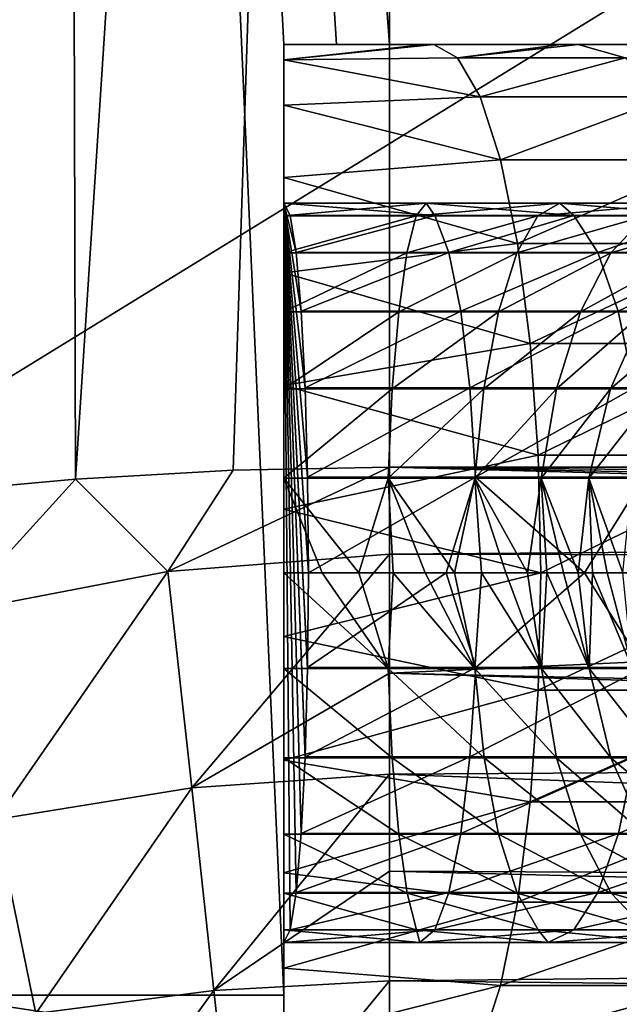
# Model space of a CAD drawing. Extents: x 0 to 500, y -78 to 1006.
# Tile 5 of 256: x 17.5 to 23.18, y -73.09 to -63.76. Entities that reach past the tile are written whole.
import ezdxf

# ---------------------------------------------------------------- set-up
doc = ezdxf.new("R2010")
doc.units = 0
doc.header["$LTSCALE"] = 65.185185
for name, color, linetype in [('233', 7, 'CONTINUOUS'), ('241', 7, 'CONTINUOUS'), ('242', 7, 'CONTINUOUS'), ('243', 7, 'CONTINUOUS'), ('252', 7, 'CONTINUOUS'), ('354', 7, 'CONTINUOUS'), ('362', 7, 'CONTINUOUS'), ('367', 7, 'CONTINUOUS'), ('378', 7, 'CONTINUOUS'), ('382', 7, 'CONTINUOUS'), ('383', 7, 'CONTINUOUS'), ('384', 7, 'CONTINUOUS'), ('386', 7, 'CONTINUOUS'), ('388', 7, 'CONTINUOUS'), ('389', 7, 'CONTINUOUS')]:
    doc.layers.add(name, color=color, linetype=linetype)

msp = doc.modelspace()

# ---------------------------------------------------------------- linework, layer by layer
at = {"layer": '233', "color": 7, "linetype": 'CONTINUOUS'}
for points in [[(21, -68, -20), (21, -22.4048, -20), (32.4426, -68, -20), (21, -68, -20)], [(32.4426, -68, -20), (21, -22.4048, -20), (36.4535, -57.9511, -20), (32.4426, -68, -20)]]:
    msp.add_3dface(points, dxfattribs=at)
at = {"layer": '241', "color": 7, "linetype": 'CONTINUOUS'}
for points in [[(17.9001, -22.3299, -19.7583), (15.0416, -68.4355, -19.0918), (14.8766, -22.1563, -19.0395), (17.9001, -22.3299, -19.7583)], [(16.5322, -68.2496, -19.4946), (15.0416, -68.4355, -19.0918), (17.9001, -22.3299, -19.7583), (16.5322, -68.2496, -19.4946)], [(18.029, -68.1129, -19.7781), (16.5322, -68.2496, -19.4946), (17.9001, -22.3299, -19.7583), (18.029, -68.1129, -19.7781)], [(21, -22.4048, -20), (18.029, -68.1129, -19.7781), (17.9001, -22.3299, -19.7583), (21, -22.4048, -20)], [(19.5215, -68.0287, -19.9453), (18.029, -68.1129, -19.7781), (21, -22.4048, -20), (19.5215, -68.0287, -19.9453)], [(21, -68, -20), (19.5215, -68.0287, -19.9453), (21, -22.4048, -20), (21, -68, -20)]]:
    msp.add_3dface(points, dxfattribs=at)
at = {"layer": '242', "color": 7, "linetype": 'CONTINUOUS'}
for points in [[(18.029, -68.1129, -19.7781), (19.5215, -68.0287, -19.9453), (18.903, -68.9894, -19.846), (18.029, -68.1129, -19.7781)], [(19.5215, -68.0287, -19.9453), (21, -68, -20), (18.903, -68.9894, -19.846), (19.5215, -68.0287, -19.9453)], [(18.903, -68.9894, -19.846), (21, -68, -20), (21, -68.8235, -19.966), (18.903, -68.9894, -19.846)], [(16.5322, -68.2496, -19.4946), (18.029, -68.1129, -19.7781), (16.8786, -69.3765, -19.5012), (16.5322, -68.2496, -19.4946)], [(16.8786, -69.3765, -19.5012), (18.029, -68.1129, -19.7781), (18.903, -68.9894, -19.846), (16.8786, -69.3765, -19.5012)], [(18.903, -68.9894, -19.846), (21, -68.8235, -19.966), (19.1281, -71.0365, -19.4526), (18.903, -68.9894, -19.846)], [(19.1281, -71.0365, -19.4526), (21, -68.8235, -19.966), (21, -69.9509, -19.8079), (19.1281, -71.0365, -19.4526)], [(16.8786, -69.3765, -19.5012), (18.903, -68.9894, -19.846), (17.2737, -71.3355, -19.1279), (16.8786, -69.3765, -19.5012)], [(17.2737, -71.3355, -19.1279), (18.903, -68.9894, -19.846), (19.1281, -71.0365, -19.4526), (17.2737, -71.3355, -19.1279)], [(21, -70.9083, -19.5677), (19.1281, -71.0365, -19.4526), (21, -69.9509, -19.8079), (21, -70.9083, -19.5677)], [(19.1281, -71.0365, -19.4526), (21, -70.9083, -19.5677), (19.339, -72.955, -18.6335), (19.1281, -71.0365, -19.4526)], [(19.339, -72.955, -18.6335), (21, -70.9083, -19.5677), (21, -71.8268, -19.2388), (19.339, -72.955, -18.6335)], [(17.2737, -71.3355, -19.1279), (19.1281, -71.0365, -19.4526), (17.6527, -73.1715, -18.3412), (17.2737, -71.3355, -19.1279)], [(17.6527, -73.1715, -18.3412), (19.1281, -71.0365, -19.4526), (19.339, -72.955, -18.6335), (17.6527, -73.1715, -18.3412)], [(15.9573, -73.4336, -17.89), (17.2737, -71.3355, -19.1279), (17.6527, -73.1715, -18.3412), (15.9573, -73.4336, -17.89)], [(21, -72.8621, -18.7384), (19.339, -72.955, -18.6335), (21, -71.8268, -19.2388), (21, -72.8621, -18.7384)], [(19.339, -72.955, -18.6335), (21, -72.8621, -18.7384), (19.5262, -74.6583, -17.4254), (19.339, -72.955, -18.6335)], [(19.5262, -74.6583, -17.4254), (21, -72.8621, -18.7384), (21, -73.5557, -18.3147), (19.5262, -74.6583, -17.4254)], [(17.6527, -73.1715, -18.3412), (19.339, -72.955, -18.6335), (17.9984, -74.8018, -17.1766), (17.6527, -73.1715, -18.3412)], [(17.9984, -74.8018, -17.1766), (19.339, -72.955, -18.6335), (19.5262, -74.6583, -17.4254), (17.9984, -74.8018, -17.1766)]]:
    msp.add_3dface(points, dxfattribs=at)
at = {"layer": '243', "color": 7, "linetype": 'CONTINUOUS'}
for points in [[(21, -68.8235, -19.966), (21, -68, -20), (44.5894, -68.6429, -19.9793), (21, -68.8235, -19.966)], [(21, -68, -20), (32.4426, -68, -20), (44.1132, -68.2161, -19.9977), (21, -68, -20)], [(44.5894, -68.6429, -19.9793), (21, -68, -20), (44.3572, -68.4425, -19.9902), (44.5894, -68.6429, -19.9793)], [(44.3572, -68.4425, -19.9902), (21, -68, -20), (44.1132, -68.2161, -19.9977), (44.3572, -68.4425, -19.9902)], [(44.8557, -68.8673, -19.9623), (21, -68.8235, -19.966), (44.5894, -68.6429, -19.9793), (44.8557, -68.8673, -19.9623)], [(21, -69.9509, -19.8079), (21, -68.8235, -19.966), (44.8557, -68.8673, -19.9623), (21, -69.9509, -19.8079)], [(47.0501, -70.5312, -19.6744), (21, -69.9509, -19.8079), (44.8557, -68.8673, -19.9623), (47.0501, -70.5312, -19.6744)], [(21, -70.9083, -19.5677), (21, -69.9509, -19.8079), (47.3659, -70.7457, -19.6157), (21, -70.9083, -19.5677)], [(47.3659, -70.7457, -19.6157), (21, -69.9509, -19.8079), (47.0501, -70.5312, -19.6744), (47.3659, -70.7457, -19.6157)], [(49.3444, -71.9646, -19.1805), (21, -70.9083, -19.5677), (47.3659, -70.7457, -19.6157), (49.3444, -71.9646, -19.1805)], [(21, -71.8268, -19.2388), (21, -70.9083, -19.5677), (49.3444, -71.9646, -19.1805), (21, -71.8268, -19.2388)], [(21, -72.8621, -18.7384), (21, -71.8268, -19.2388), (50.457, -72.5624, -18.8986), (21, -72.8621, -18.7384)], [(50.457, -72.5624, -18.8986), (21, -71.8268, -19.2388), (49.3444, -71.9646, -19.1805), (50.457, -72.5624, -18.8986)], [(51.7436, -73.182, -18.5526), (21, -72.8621, -18.7384), (50.457, -72.5624, -18.8986), (51.7436, -73.182, -18.5526)], [(21, -73.5557, -18.3147), (21, -72.8621, -18.7384), (51.7436, -73.182, -18.5526), (21, -73.5557, -18.3147)]]:
    msp.add_3dface(points, dxfattribs=at)
at = {"layer": '252', "color": 7, "linetype": 'CONTINUOUS'}
for points in [[(100.604, -16.0061), (3, -14.0407), (100, -76), (100.604, -16.0061)], [(3, -14.0407), (3, -76), (100, -76), (3, -14.0407)]]:
    msp.add_3dface(points, dxfattribs=at)
at = {"layer": '354', "color": 7, "linetype": 'CONTINUOUS'}
for points in [[(31.2137, -68.0338, 20), (56.5826, -73, 20), (21, -17.4037, 20), (31.2137, -68.0338, 20)], [(21, -17.4037, 20), (56.5826, -73, 20), (60.7718, -18.2046, 20), (21, -17.4037, 20)], [(30.8561, -66.9704, 20), (31.2137, -68.0338, 20), (21, -17.4037, 20), (30.8561, -66.9704, 20)], [(30.2503, -66.0041, 20), (30.8561, -66.9704, 20), (21, -17.4037, 20), (30.2503, -66.0041, 20)], [(29.4144, -65.1824, 20), (30.2503, -66.0041, 20), (21, -17.4037, 20), (29.4144, -65.1824, 20)], [(28.3688, -64.5479, 20), (29.4144, -65.1824, 20), (21, -17.4037, 20), (28.3688, -64.5479, 20)], [(27.1279, -64.1397, 20), (28.3688, -64.5479, 20), (21, -17.4037, 20), (27.1279, -64.1397, 20)], [(26.6563, -64.059, 20), (27.1279, -64.1397, 20), (21, -17.4037, 20), (26.6563, -64.059, 20)], [(25.7446, -64, 20), (26.6563, -64.059, 20), (21, -17.4037, 20), (25.7446, -64, 20)], [(21, -64, 20), (25.7446, -64, 20), (21, -17.4037, 20), (21, -64, 20)]]:
    msp.add_3dface(points, dxfattribs=at)
at = {"layer": '362', "color": 7, "linetype": 'CONTINUOUS'}
for points in [[(14.1644, -17.3005, 18.7956), (16.6577, -73, 19.5229), (17.5295, -17.3513, 19.6966), (14.1644, -17.3005, 18.7956)], [(16.6577, -73, 19.5229), (20, -73, 19.975), (17.5295, -17.3513, 19.6966), (16.6577, -73, 19.5229)], [(21, -64, 20), (21, -17.4037, 20), (17.5295, -17.3513, 19.6966), (21, -64, 20)], [(21, -64, 20), (17.5295, -17.3513, 19.6966), (20.4998, -64, 19.9937), (21, -64, 20)], [(20, -73, 19.975), (20, -64, 19.975), (17.5295, -17.3513, 19.6966), (20, -73, 19.975)], [(17.5295, -17.3513, 19.6966), (20, -64, 19.975), (20.4998, -64, 19.9937), (17.5295, -17.3513, 19.6966)]]:
    msp.add_3dface(points, dxfattribs=at)
at = {"layer": '367', "color": 7, "linetype": 'CONTINUOUS'}
for points in [[(17.5515, -74.1126, 19.5732), (16.6577, -73, 19.5229), (14.2077, -74.1126, 18.678), (17.5515, -74.1126, 19.5732)], [(20, -73, 19.975), (16.6577, -73, 19.5229), (20, -73.5025, 19.9496), (20, -73, 19.975)], [(20, -74, 19.8738), (16.6577, -73, 19.5229), (17.5515, -74.1126, 19.5732), (20, -74, 19.8738)], [(16.6577, -73, 19.5229), (20, -74, 19.8738), (20, -73.5025, 19.9496), (16.6577, -73, 19.5229)]]:
    msp.add_3dface(points, dxfattribs=at)
at = {"layer": '378', "color": 7, "linetype": 'CONTINUOUS'}
for points in [[(3, -14.0407), (100.604, -16.0061), (3, -76), (3, -14.0407)], [(3, -76), (100.604, -16.0061), (100, -76), (3, -76)]]:
    msp.add_3dface(points, dxfattribs=at)
at = {"layer": '382', "color": 7, "linetype": 'CONTINUOUS'}
for points in [[(20, -64, 19.975), (20, -73, 19.975), (20, -69, 19.51), (20, -64, 19.975)], [(20, -64, 17), (20, -64, 19.975), (20, -67.2571, 19.0436), (20, -64, 17)], [(20, -67.2571, 19.0436), (20, -64, 19.975), (20, -68.103, 19.3927), (20, -67.2571, 19.0436)], [(20, -68.103, 19.3927), (20, -64, 19.975), (20, -69, 19.51), (20, -68.103, 19.3927)], [(20, -64.1453, 15.8035), (20, -64, 17), (20, -66.5303, 18.4866), (20, -64.1453, 15.8035)], [(20, -66.5303, 18.4866), (20, -64, 17), (20, -67.2571, 19.0436), (20, -66.5303, 18.4866)], [(20, -64.5727, 14.6764), (20, -64.1453, 15.8035), (20, -65.9721, 17.76), (20, -64.5727, 14.6764)], [(20, -65.9721, 17.76), (20, -64.1453, 15.8035), (20, -66.5303, 18.4866), (20, -65.9721, 17.76)], [(20, -65.2574, 13.6844), (20, -64.5727, 14.6764), (20, -65.5, 16), (20, -65.2574, 13.6844)], [(20, -65.5, 16), (20, -64.5727, 14.6764), (20, -65.5, 16.0046), (20, -65.5, 16)], [(20, -65.5, 16.0046), (20, -64.5727, 14.6764), (20, -65.6207, 16.9133), (20, -65.5, 16.0046)], [(20, -65.6207, 16.9133), (20, -64.5727, 14.6764), (20, -65.9721, 17.76), (20, -65.6207, 16.9133)], [(20, -66.1597, 12.8851), (20, -65.2574, 13.6844), (20, -65.5, 16), (20, -66.1597, 12.8851)], [(20, -66.1597, 12.8851), (20, -65.5, 16), (20, -72.5, 16), (20, -66.1597, 12.8851)], [(20, -67.227, 12.3249), (20, -66.1597, 12.8851), (20, -72.5, 16), (20, -67.227, 12.3249)], [(20, -68.3973, 12.0365), (20, -67.227, 12.3249), (20, -72.5, 16), (20, -68.3973, 12.0365)], [(20, -69.6027, 12.0365), (20, -68.3973, 12.0365), (20, -72.5, 16), (20, -69.6027, 12.0365)], [(20, -69, 19.51), (20, -73, 19.975), (20, -69.9059, 19.3903), (20, -69, 19.51)], [(20, -70.773, 12.3249), (20, -69.6027, 12.0365), (20, -72.5, 16), (20, -70.773, 12.3249)], [(20, -69.9059, 19.3903), (20, -73, 19.975), (20, -70.7508, 19.039), (20, -69.9059, 19.3903)], [(20, -70.7508, 19.039), (20, -73, 19.975), (20, -71.4762, 18.4801), (20, -70.7508, 19.039)], [(20, -71.8403, 12.8851), (20, -70.773, 12.3249), (20, -72.5, 16), (20, -71.8403, 12.8851)], [(20, -71.4762, 18.4801), (20, -73, 19.975), (20, -72.0325, 17.752), (20, -71.4762, 18.4801)], [(20, -72.7426, 13.6844), (20, -71.8403, 12.8851), (20, -72.5, 16), (20, -72.7426, 13.6844)], [(20, -72.0325, 17.752), (20, -73, 19.975), (20, -72.3817, 16.9044), (20, -72.0325, 17.752)], [(20, -72.3817, 16.9044), (20, -73, 19.975), (20, -72.5, 16), (20, -72.3817, 16.9044)], [(20, -73, 19.975), (20, -72.7426, 13.6844), (20, -72.5, 16), (20, -73, 19.975)], [(20, -72.7426, 13.6844), (20, -73, 19.975), (20, -73.4273, 14.6764), (20, -72.7426, 13.6844)], [(20, -73, 19.975), (20, -73.5025, 19.9496), (20, -73.4273, 14.6764), (20, -73, 19.975)]]:
    msp.add_3dface(points, dxfattribs=at)
at = {"layer": '383', "color": 7, "linetype": 'CONTINUOUS'}
for points in [[(20.4998, -64, 19.9937), (20, -64, 19.975), (21.3393, -64, 17.1293), (20.4998, -64, 19.9937)], [(20, -64, 19.975), (20, -64, 17), (21.3393, -64, 17.1293), (20, -64, 19.975)], [(21, -64, 20), (20.4998, -64, 19.9937), (21.3393, -64, 17.1293), (21, -64, 20)], [(25.7446, -64, 20), (21, -64, 20), (25.1201, -64, 19.2267), (25.7446, -64, 20)], [(25.1201, -64, 19.2267), (21, -64, 20), (24.8731, -64, 18.9748), (25.1201, -64, 19.2267)], [(24.8731, -64, 18.9748), (21, -64, 20), (24.0391, -64, 18.2829), (24.8731, -64, 18.9748)], [(24.0391, -64, 18.2829), (21, -64, 20), (23.8217, -64, 18.1353), (24.0391, -64, 18.2829)], [(23.8217, -64, 18.1353), (21, -64, 20), (22.7884, -64, 17.5793), (23.8217, -64, 18.1353)], [(22.7884, -64, 17.5793), (21, -64, 20), (22.6291, -64, 17.5125), (22.7884, -64, 17.5793)], [(22.6291, -64, 17.5125), (21, -64, 20), (21.4205, -64, 17.1456), (22.6291, -64, 17.5125)], [(21.4205, -64, 17.1456), (21, -64, 20), (21.3393, -64, 17.1293), (21.4205, -64, 17.1456)]]:
    msp.add_3dface(points, dxfattribs=at)
at = {"layer": '384', "color": 7, "linetype": 'CONTINUOUS'}
for points in [[(20, -64, 17), (20, -64.1453, 15.8035), (21.3393, -64, 17.1293), (20, -64, 17)], [(20, -64.1453, 15.8035), (21.4205, -64, 17.1456), (21.3393, -64, 17.1293), (20, -64.1453, 15.8035)], [(21.4205, -64, 17.1456), (20, -64.1453, 15.8035), (21.6462, -64.1254, 16.0562), (21.4205, -64, 17.1456)], [(22.6291, -64, 17.5125), (21.4205, -64, 17.1456), (21.6462, -64.1254, 16.0562), (22.6291, -64, 17.5125)], [(22.7884, -64, 17.5793), (22.6291, -64, 17.5125), (21.6462, -64.1254, 16.0562), (22.7884, -64, 17.5793)], [(22.7884, -64, 17.5793), (21.6462, -64.1254, 16.0562), (23.2316, -64.1254, 16.5588), (22.7884, -64, 17.5793)], [(23.8217, -64, 18.1353), (22.7884, -64, 17.5793), (23.2316, -64.1254, 16.5588), (23.8217, -64, 18.1353)], [(21.6462, -64.1254, 16.0562), (20, -64.1453, 15.8035), (21.8607, -64.4952, 15.0213), (21.6462, -64.1254, 16.0562)], [(21.6462, -64.1254, 16.0562), (21.8607, -64.4952, 15.0213), (23.2316, -64.1254, 16.5588), (21.6462, -64.1254, 16.0562)], [(23.2316, -64.1254, 16.5588), (21.8607, -64.4952, 15.0213), (23.6525, -64.4952, 15.5895), (23.2316, -64.1254, 16.5588)], [(20, -64.1453, 15.8035), (20, -64.5727, 14.6764), (21.8607, -64.4952, 15.0213), (20, -64.1453, 15.8035)], [(21.8607, -64.4952, 15.0213), (20, -64.5727, 14.6764), (22.053, -65.0908, 14.093), (21.8607, -64.4952, 15.0213)], [(21.8607, -64.4952, 15.0213), (22.053, -65.0908, 14.093), (23.6525, -64.4952, 15.5895), (21.8607, -64.4952, 15.0213)], [(23.6525, -64.4952, 15.5895), (22.053, -65.0908, 14.093), (24.0302, -65.0908, 14.7199), (23.6525, -64.4952, 15.5895)], [(20, -64.5727, 14.6764), (20, -65.2574, 13.6844), (22.053, -65.0908, 14.093), (20, -64.5727, 14.6764)], [(22.053, -65.0908, 14.093), (20, -65.2574, 13.6844), (22.2137, -65.8826, 13.3178), (22.053, -65.0908, 14.093)], [(22.053, -65.0908, 14.093), (22.2137, -65.8826, 13.3178), (24.0302, -65.0908, 14.7199), (22.053, -65.0908, 14.093)], [(24.0302, -65.0908, 14.7199), (22.2137, -65.8826, 13.3178), (24.3455, -65.8826, 13.9937), (24.0302, -65.0908, 14.7199)], [(20, -65.2574, 13.6844), (20, -66.1597, 12.8851), (22.2137, -65.8826, 13.3178), (20, -65.2574, 13.6844)], [(22.2137, -65.8826, 13.3178), (20, -66.1597, 12.8851), (22.3346, -66.8306, 12.7345), (22.2137, -65.8826, 13.3178)], [(22.2137, -65.8826, 13.3178), (22.3346, -66.8306, 12.7345), (24.3455, -65.8826, 13.9937), (22.2137, -65.8826, 13.3178)], [(24.3455, -65.8826, 13.9937), (22.3346, -66.8306, 12.7345), (24.5828, -66.8306, 13.4473), (24.3455, -65.8826, 13.9937)], [(20, -66.1597, 12.8851), (20, -67.227, 12.3249), (22.3346, -66.8306, 12.7345), (20, -66.1597, 12.8851)], [(22.3346, -66.8306, 12.7345), (20, -67.227, 12.3249), (22.4096, -67.8874, 12.3724), (22.3346, -66.8306, 12.7345)], [(22.3346, -66.8306, 12.7345), (22.4096, -67.8874, 12.3724), (24.5828, -66.8306, 13.4473), (22.3346, -66.8306, 12.7345)], [(24.5828, -66.8306, 13.4473), (22.4096, -67.8874, 12.3724), (24.7301, -67.8874, 13.1081), (24.5828, -66.8306, 13.4473)], [(20, -67.227, 12.3249), (20, -68.3973, 12.0365), (22.4096, -67.8874, 12.3724), (20, -67.227, 12.3249)], [(22.4096, -67.8874, 12.3724), (20, -68.3973, 12.0365), (22.435, -69, 12.2497), (22.4096, -67.8874, 12.3724)], [(22.4096, -67.8874, 12.3724), (22.435, -69, 12.2497), (24.7301, -67.8874, 13.1081), (22.4096, -67.8874, 12.3724)], [(24.7301, -67.8874, 13.1081), (22.435, -69, 12.2497), (24.7801, -69, 12.9931), (24.7301, -67.8874, 13.1081)], [(20, -68.3973, 12.0365), (20, -69.6027, 12.0365), (22.435, -69, 12.2497), (20, -68.3973, 12.0365)], [(22.435, -69, 12.2497), (20, -69.6027, 12.0365), (22.4096, -70.1126, 12.3724), (22.435, -69, 12.2497)], [(22.435, -69, 12.2497), (22.4096, -70.1126, 12.3724), (24.7801, -69, 12.9931), (22.435, -69, 12.2497)], [(24.7801, -69, 12.9931), (22.4096, -70.1126, 12.3724), (24.7301, -70.1126, 13.1081), (24.7801, -69, 12.9931)], [(20, -69.6027, 12.0365), (20, -70.773, 12.3249), (22.4096, -70.1126, 12.3724), (20, -69.6027, 12.0365)], [(22.4096, -70.1126, 12.3724), (20, -70.773, 12.3249), (22.3346, -71.1694, 12.7345), (22.4096, -70.1126, 12.3724)], [(22.4096, -70.1126, 12.3724), (22.3346, -71.1694, 12.7345), (24.7301, -70.1126, 13.1081), (22.4096, -70.1126, 12.3724)], [(24.7301, -70.1126, 13.1081), (22.3346, -71.1694, 12.7345), (24.5828, -71.1694, 13.4473), (24.7301, -70.1126, 13.1081)], [(20, -70.773, 12.3249), (20, -71.8403, 12.8851), (22.3346, -71.1694, 12.7345), (20, -70.773, 12.3249)], [(22.3346, -71.1694, 12.7345), (20, -71.8403, 12.8851), (22.2137, -72.1174, 13.3178), (22.3346, -71.1694, 12.7345)], [(22.3346, -71.1694, 12.7345), (22.2137, -72.1174, 13.3178), (24.5828, -71.1694, 13.4473), (22.3346, -71.1694, 12.7345)], [(24.5828, -71.1694, 13.4473), (22.2137, -72.1174, 13.3178), (24.3455, -72.1174, 13.9937), (24.5828, -71.1694, 13.4473)], [(20, -71.8403, 12.8851), (20, -72.7426, 13.6844), (22.2137, -72.1174, 13.3178), (20, -71.8403, 12.8851)], [(22.2137, -72.1174, 13.3178), (20, -72.7426, 13.6844), (22.053, -72.9092, 14.093), (22.2137, -72.1174, 13.3178)], [(22.2137, -72.1174, 13.3178), (22.053, -72.9092, 14.093), (24.3455, -72.1174, 13.9937), (22.2137, -72.1174, 13.3178)], [(24.3455, -72.1174, 13.9937), (22.053, -72.9092, 14.093), (24.0302, -72.9092, 14.7199), (24.3455, -72.1174, 13.9937)], [(20, -72.7426, 13.6844), (20, -73.4273, 14.6764), (22.053, -72.9092, 14.093), (20, -72.7426, 13.6844)], [(22.053, -72.9092, 14.093), (20, -73.4273, 14.6764), (21.8607, -73.5048, 15.0213), (22.053, -72.9092, 14.093)], [(22.053, -72.9092, 14.093), (21.8607, -73.5048, 15.0213), (24.0302, -72.9092, 14.7199), (22.053, -72.9092, 14.093)], [(24.0302, -72.9092, 14.7199), (21.8607, -73.5048, 15.0213), (23.6525, -73.5048, 15.5895), (24.0302, -72.9092, 14.7199)]]:
    msp.add_3dface(points, dxfattribs=at)
at = {"layer": '386', "color": 7, "linetype": 'CONTINUOUS'}
for points in [[(20, -72.5, 16), (20, -65.5, 16), (20.0003, -72.5, 15.9954), (20, -72.5, 16)], [(20.0003, -72.5, 15.9954), (20, -65.5, 16), (20.0608, -72.3793, 15.0909), (20.0003, -72.5, 15.9954)], [(20.0608, -72.3793, 15.0909), (20, -65.5, 16), (20.1172, -72.0279, 14.2484), (20.0608, -72.3793, 15.0909)], [(20.1172, -72.0279, 14.2484), (20, -65.5, 16), (20.1656, -71.4697, 13.5255), (20.1172, -72.0279, 14.2484)], [(20.1656, -71.4697, 13.5255), (20, -65.5, 16), (20.2024, -70.75, 12.9757), (20.1656, -71.4697, 13.5255)], [(20.2024, -70.75, 12.9757), (20, -65.5, 16), (20.2026, -70.7428, 12.9716), (20.2024, -70.75, 12.9757)], [(20.2026, -70.7428, 12.9716), (20, -65.5, 16), (20.2257, -69.9059, 12.6268), (20.2026, -70.7428, 12.9716)], [(20.2257, -69.9059, 12.6268), (20, -65.5, 16), (20.2259, -69.897, 12.6244), (20.2257, -69.9059, 12.6268)], [(20.2259, -69.897, 12.6244), (20, -65.5, 16), (20.2337, -69, 12.5078), (20.2259, -69.897, 12.6244)], [(20.2337, -69, 12.5078), (20, -65.5, 16), (20.2257, -68.0942, 12.6268), (20.2337, -69, 12.5078)], [(20.2257, -68.0942, 12.6268), (20, -65.5, 16), (20.2023, -67.2492, 12.9761), (20.2257, -68.0942, 12.6268)], [(20.2023, -67.2492, 12.9761), (20, -65.5, 16), (20.1651, -66.5238, 13.5319), (20.2023, -67.2492, 12.9761)], [(20.1651, -66.5238, 13.5319), (20, -65.5, 16), (20.1167, -65.9675, 14.2563), (20.1651, -66.5238, 13.5319)], [(20.1167, -65.9675, 14.2563), (20, -65.5, 16), (20.0602, -65.6183, 15.0997), (20.1167, -65.9675, 14.2563)]]:
    msp.add_3dface(points, dxfattribs=at)
at = {"layer": '388', "color": 7, "linetype": 'CONTINUOUS'}
for points in [[(20, -69, 19.51), (20, -69.9059, 19.3903), (20.9882, -69.9059, 19.5204), (20, -69, 19.51)], [(20.3645, -69, 19.5471), (20, -69, 19.51), (20.9882, -69.9059, 19.5204), (20.3645, -69, 19.5471)], [(20.2259, -69.897, 12.6244), (20.2337, -69, 12.5078), (21.5384, -69, 12.6408), (20.2259, -69.897, 12.6244)], [(21.8175, -69.897, 12.8006), (20.2259, -69.897, 12.6244), (21.5384, -69, 12.6408), (21.8175, -69.897, 12.8006)], [(20.7099, -69, 19.5941), (20.3645, -69, 19.5471), (20.9882, -69.9059, 19.5204), (20.7099, -69, 19.5941)], [(21.0348, -69, 19.6507), (20.7099, -69, 19.5941), (20.9882, -69.9059, 19.5204), (21.0348, -69, 19.6507)], [(21.8083, -69.9059, 19.7235), (21.0348, -69, 19.6507), (20.9882, -69.9059, 19.5204), (21.8083, -69.9059, 19.7235)], [(21.3376, -69, 19.7163), (21.0348, -69, 19.6507), (21.8083, -69.9059, 19.7235), (21.3376, -69, 19.7163)], [(21.6171, -69, 19.7899), (21.3376, -69, 19.7163), (21.8083, -69.9059, 19.7235), (21.6171, -69, 19.7899)], [(22.848, -69, 12.8806), (21.8175, -69.897, 12.8006), (21.5384, -69, 12.6408), (22.848, -69, 12.8806)], [(21.8724, -69, 19.8704), (21.6171, -69, 19.7899), (21.8083, -69.9059, 19.7235), (21.8724, -69, 19.8704)], [(22.4391, -69.9059, 19.9787), (21.8724, -69, 19.8704), (21.8083, -69.9059, 19.7235), (22.4391, -69.9059, 19.9787)], [(23.4119, -69.897, 13.1444), (21.8175, -69.897, 12.8006), (22.848, -69, 12.8806), (23.4119, -69.897, 13.1444)], [(22.1028, -69, 19.9567), (21.8724, -69, 19.8704), (22.4391, -69.9059, 19.9787), (22.1028, -69, 19.9567)], [(22.3086, -69, 20.0473), (22.1028, -69, 19.9567), (22.4391, -69.9059, 19.9787), (22.3086, -69, 20.0473)], [(22.4903, -69, 20.141), (22.3086, -69, 20.0473), (22.4391, -69.9059, 19.9787), (22.4903, -69, 20.141)], [(22.8908, -69.9059, 20.2622), (22.4903, -69, 20.141), (22.4391, -69.9059, 19.9787), (22.8908, -69.9059, 20.2622)], [(22.6496, -69, 20.2368), (22.4903, -69, 20.141), (22.8908, -69.9059, 20.2622), (22.6496, -69, 20.2368)], [(22.7889, -69, 20.3342), (22.6496, -69, 20.2368), (22.8908, -69.9059, 20.2622), (22.7889, -69, 20.3342)], [(22.9232, -69, 20.4435), (22.7889, -69, 20.3342), (22.8908, -69.9059, 20.2622), (22.9232, -69, 20.4435)], [(24.1556, -69, 13.2533), (23.4119, -69.897, 13.1444), (22.848, -69, 12.8806), (24.1556, -69, 13.2533)], [(23.3031, -69.9059, 20.6546), (22.9232, -69, 20.4435), (22.8908, -69.9059, 20.2622), (23.3031, -69.9059, 20.6546)], [(23.0634, -69, 20.5744), (22.9232, -69, 20.4435), (23.3031, -69.9059, 20.6546), (23.0634, -69, 20.5744)], [(23.2099, -69, 20.7293), (23.0634, -69, 20.5744), (23.3031, -69.9059, 20.6546), (23.2099, -69, 20.7293)], [(20, -69.9059, 19.3903), (20, -70.7508, 19.039), (21.0277, -70.7508, 19.1717), (20, -69.9059, 19.3903)], [(20.9882, -69.9059, 19.5204), (20, -69.9059, 19.3903), (21.0277, -70.7508, 19.1717), (20.9882, -69.9059, 19.5204)], [(20.2026, -70.7428, 12.9716), (20.2257, -69.9059, 12.6268), (21.8175, -69.897, 12.8006), (20.2026, -70.7428, 12.9716)], [(21.7631, -70.7429, 13.1442), (20.2026, -70.7428, 12.9716), (21.8175, -69.897, 12.8006), (21.7631, -70.7429, 13.1442)], [(20.2257, -69.9059, 12.6268), (20.2259, -69.897, 12.6244), (21.8175, -69.897, 12.8006), (20.2257, -69.9059, 12.6268)], [(21.8083, -69.9059, 19.7235), (20.9882, -69.9059, 19.5204), (21.8963, -70.7508, 19.384), (21.8083, -69.9059, 19.7235)], [(21.8963, -70.7508, 19.384), (20.9882, -69.9059, 19.5204), (21.0277, -70.7508, 19.1717), (21.8963, -70.7508, 19.384)], [(23.3185, -70.7429, 13.4795), (21.7631, -70.7429, 13.1442), (23.4119, -69.897, 13.1444), (23.3185, -70.7429, 13.4795)], [(23.4119, -69.897, 13.1444), (21.7631, -70.7429, 13.1442), (21.8175, -69.897, 12.8006), (23.4119, -69.897, 13.1444)], [(22.4391, -69.9059, 19.9787), (21.8083, -69.9059, 19.7235), (22.584, -70.7508, 19.6596), (22.4391, -69.9059, 19.9787)], [(22.584, -70.7508, 19.6596), (21.8083, -69.9059, 19.7235), (21.8963, -70.7508, 19.384), (22.584, -70.7508, 19.6596)], [(22.8908, -69.9059, 20.2622), (22.4391, -69.9059, 19.9787), (23.0964, -70.7508, 19.9786), (22.8908, -69.9059, 20.2622)], [(23.0964, -70.7508, 19.9786), (22.4391, -69.9059, 19.9787), (22.584, -70.7508, 19.6596), (23.0964, -70.7508, 19.9786)], [(23.3031, -69.9059, 20.6546), (22.8908, -69.9059, 20.2622), (23.555, -70.7508, 20.4111), (23.3031, -69.9059, 20.6546)], [(23.555, -70.7508, 20.4111), (22.8908, -69.9059, 20.2622), (23.0964, -70.7508, 19.9786), (23.555, -70.7508, 20.4111)], [(20, -70.7508, 19.039), (20, -71.4762, 18.4801), (21.0892, -71.4762, 18.6168), (20, -70.7508, 19.039)], [(21.0277, -70.7508, 19.1717), (20, -70.7508, 19.039), (21.0892, -71.4762, 18.6168), (21.0277, -70.7508, 19.1717)], [(20.1656, -71.4697, 13.5255), (20.2024, -70.75, 12.9757), (21.7631, -70.7429, 13.1442), (20.1656, -71.4697, 13.5255)], [(21.6763, -71.4697, 13.6925), (20.1656, -71.4697, 13.5255), (21.7631, -70.7429, 13.1442), (21.6763, -71.4697, 13.6925)], [(20.2024, -70.75, 12.9757), (20.2026, -70.7428, 12.9716), (21.7631, -70.7429, 13.1442), (20.2024, -70.75, 12.9757)], [(21.8963, -70.7508, 19.384), (21.0277, -70.7508, 19.1717), (22.0338, -71.4762, 18.8433), (21.8963, -70.7508, 19.384)], [(22.0338, -71.4762, 18.8433), (21.0277, -70.7508, 19.1717), (21.0892, -71.4762, 18.6168), (22.0338, -71.4762, 18.8433)], [(23.1694, -71.4697, 14.0143), (21.6763, -71.4697, 13.6925), (23.3185, -70.7429, 13.4795), (23.1694, -71.4697, 14.0143)], [(23.3185, -70.7429, 13.4795), (21.6763, -71.4697, 13.6925), (21.7631, -70.7429, 13.1442), (23.3185, -70.7429, 13.4795)], [(22.584, -70.7508, 19.6596), (21.8963, -70.7508, 19.384), (22.8109, -71.4762, 19.1503), (22.584, -70.7508, 19.6596)], [(22.8109, -71.4762, 19.1503), (21.8963, -70.7508, 19.384), (22.0338, -71.4762, 18.8433), (22.8109, -71.4762, 19.1503)], [(23.0964, -70.7508, 19.9786), (22.584, -70.7508, 19.6596), (23.4198, -71.4762, 19.5246), (23.0964, -70.7508, 19.9786)], [(23.4198, -71.4762, 19.5246), (22.584, -70.7508, 19.6596), (22.8109, -71.4762, 19.1503), (23.4198, -71.4762, 19.5246)], [(23.555, -70.7508, 20.4111), (23.0964, -70.7508, 19.9786), (23.9539, -71.4762, 20.0216), (23.555, -70.7508, 20.4111)], [(23.9539, -71.4762, 20.0216), (23.0964, -70.7508, 19.9786), (23.4198, -71.4762, 19.5246), (23.9539, -71.4762, 20.0216)], [(24.6272, -71.4697, 14.5324), (23.1694, -71.4697, 14.0143), (24.8515, -70.7429, 14.0245), (24.6272, -71.4697, 14.5324)], [(24.8515, -70.7429, 14.0245), (23.1694, -71.4697, 14.0143), (23.3185, -70.7429, 13.4795), (24.8515, -70.7429, 14.0245)], [(20, -71.4762, 18.4801), (20, -72.0325, 17.752), (21.1674, -72.0325, 17.8934), (20, -71.4762, 18.4801)], [(21.0892, -71.4762, 18.6168), (20, -71.4762, 18.4801), (21.1674, -72.0325, 17.8934), (21.0892, -71.4762, 18.6168)], [(20.1172, -72.0279, 14.2484), (20.1656, -71.4697, 13.5255), (21.6763, -71.4697, 13.6925), (20.1172, -72.0279, 14.2484)], [(21.5629, -72.0279, 14.4081), (20.1172, -72.0279, 14.2484), (21.6763, -71.4697, 13.6925), (21.5629, -72.0279, 14.4081)], [(22.0338, -71.4762, 18.8433), (21.0892, -71.4762, 18.6168), (22.2088, -72.0325, 18.1376), (22.0338, -71.4762, 18.8433)], [(22.2088, -72.0325, 18.1376), (21.0892, -71.4762, 18.6168), (21.1674, -72.0325, 17.8934), (22.2088, -72.0325, 18.1376)], [(22.9749, -72.0279, 14.7122), (21.5629, -72.0279, 14.4081), (23.1694, -71.4697, 14.0143), (22.9749, -72.0279, 14.7122)], [(23.1694, -71.4697, 14.0143), (21.5629, -72.0279, 14.4081), (21.6763, -71.4697, 13.6925), (23.1694, -71.4697, 14.0143)], [(22.8109, -71.4762, 19.1503), (22.0338, -71.4762, 18.8433), (23.1008, -72.0325, 18.4838), (22.8109, -71.4762, 19.1503)], [(23.1008, -72.0325, 18.4838), (22.0338, -71.4762, 18.8433), (22.2088, -72.0325, 18.1376), (23.1008, -72.0325, 18.4838)], [(23.4198, -71.4762, 19.5246), (22.8109, -71.4762, 19.1503), (23.8351, -72.0325, 18.9284), (23.4198, -71.4762, 19.5246)], [(23.8351, -72.0325, 18.9284), (22.8109, -71.4762, 19.1503), (23.1008, -72.0325, 18.4838), (23.8351, -72.0325, 18.9284)], [(24.3345, -72.0279, 15.1951), (22.9749, -72.0279, 14.7122), (24.6272, -71.4697, 14.5324), (24.3345, -72.0279, 15.1951)], [(24.6272, -71.4697, 14.5324), (22.9749, -72.0279, 14.7122), (23.1694, -71.4697, 14.0143), (24.6272, -71.4697, 14.5324)], [(20, -72.0325, 17.752), (20, -72.3817, 16.9044), (21.256, -72.3817, 17.051), (20, -72.0325, 17.752)], [(21.1674, -72.0325, 17.8934), (20, -72.0325, 17.752), (21.256, -72.3817, 17.051), (21.1674, -72.0325, 17.8934)], [(20.0608, -72.3793, 15.0909), (20.1172, -72.0279, 14.2484), (21.5629, -72.0279, 14.4081), (20.0608, -72.3793, 15.0909)], [(21.4309, -72.3793, 15.2421), (20.0608, -72.3793, 15.0909), (21.5629, -72.0279, 14.4081), (21.4309, -72.3793, 15.2421)], [(22.2088, -72.0325, 18.1376), (21.1674, -72.0325, 17.8934), (22.4075, -72.3817, 17.3146), (22.2088, -72.0325, 18.1376)], [(22.4075, -72.3817, 17.3146), (21.1674, -72.0325, 17.8934), (21.256, -72.3817, 17.051), (22.4075, -72.3817, 17.3146)], [(22.7482, -72.3793, 15.5255), (21.4309, -72.3793, 15.2421), (22.9749, -72.0279, 14.7122), (22.7482, -72.3793, 15.5255)], [(22.9749, -72.0279, 14.7122), (21.4309, -72.3793, 15.2421), (21.5629, -72.0279, 14.4081), (22.9749, -72.0279, 14.7122)], [(23.1008, -72.0325, 18.4838), (22.2088, -72.0325, 18.1376), (23.4312, -72.3817, 17.7047), (23.1008, -72.0325, 18.4838)], [(23.4312, -72.3817, 17.7047), (22.2088, -72.0325, 18.1376), (22.4075, -72.3817, 17.3146), (23.4312, -72.3817, 17.7047)], [(23.9934, -72.3793, 15.9675), (22.7482, -72.3793, 15.5255), (24.3345, -72.0279, 15.1951), (23.9934, -72.3793, 15.9675)], [(24.3345, -72.0279, 15.1951), (22.7482, -72.3793, 15.5255), (22.9749, -72.0279, 14.7122), (24.3345, -72.0279, 15.1951)], [(23.8351, -72.0325, 18.9284), (23.1008, -72.0325, 18.4838), (24.3109, -72.3817, 18.2288), (23.8351, -72.0325, 18.9284)], [(24.3109, -72.3817, 18.2288), (23.1008, -72.0325, 18.4838), (23.4312, -72.3817, 17.7047), (24.3109, -72.3817, 18.2288)], [(20, -72.3817, 16.9044), (20, -72.5, 16), (21.2891, -72.5, 16.1375), (20, -72.3817, 16.9044)], [(21.256, -72.3817, 17.051), (20, -72.3817, 16.9044), (21.2891, -72.5, 16.1375), (21.256, -72.3817, 17.051)], [(20.0003, -72.5, 15.9954), (20.0608, -72.3793, 15.0909), (21.4309, -72.3793, 15.2421), (20.0003, -72.5, 15.9954)], [(21.2891, -72.5, 16.1375), (20.0003, -72.5, 15.9954), (21.4309, -72.3793, 15.2421), (21.2891, -72.5, 16.1375)], [(22.4075, -72.3817, 17.3146), (21.256, -72.3817, 17.051), (22.5048, -72.5, 16.3988), (22.4075, -72.3817, 17.3146)], [(22.5048, -72.5, 16.3988), (21.256, -72.3817, 17.051), (21.2891, -72.5, 16.1375), (22.5048, -72.5, 16.3988)], [(22.5048, -72.5, 16.3988), (21.2891, -72.5, 16.1375), (22.7482, -72.3793, 15.5255), (22.5048, -72.5, 16.3988)], [(22.7482, -72.3793, 15.5255), (21.2891, -72.5, 16.1375), (21.4309, -72.3793, 15.2421), (22.7482, -72.3793, 15.5255)], [(23.4312, -72.3817, 17.7047), (22.4075, -72.3817, 17.3146), (23.6271, -72.5, 16.7968), (23.4312, -72.3817, 17.7047)], [(23.6271, -72.5, 16.7968), (22.4075, -72.3817, 17.3146), (22.5048, -72.5, 16.3988), (23.6271, -72.5, 16.7968)], [(23.6271, -72.5, 16.7968), (22.5048, -72.5, 16.3988), (23.9934, -72.3793, 15.9675), (23.6271, -72.5, 16.7968)], [(23.9934, -72.3793, 15.9675), (22.5048, -72.5, 16.3988), (22.7482, -72.3793, 15.5255), (23.9934, -72.3793, 15.9675)], [(20, -72.5, 16), (20.0003, -72.5, 15.9954), (21.2891, -72.5, 16.1375), (20, -72.5, 16)]]:
    msp.add_3dface(points, dxfattribs=at)
at = {"layer": '389', "color": 7, "linetype": 'CONTINUOUS'}
for points in [[(20, -65.5, 16), (20, -65.5, 16.0046), (20.0602, -65.6183, 15.0997), (20, -65.5, 16)], [(20, -65.5, 16.0046), (20, -65.6207, 16.9133), (21.3476, -65.5, 16.1562), (20, -65.5, 16.0046)], [(20.0602, -65.6183, 15.0997), (20, -65.5, 16.0046), (21.4295, -65.6183, 15.2508), (20.0602, -65.6183, 15.0997)], [(21.4295, -65.6183, 15.2508), (20, -65.5, 16.0046), (21.3476, -65.5, 16.1562), (21.4295, -65.6183, 15.2508)], [(21.3476, -65.5, 16.1562), (20, -65.6207, 16.9133), (21.2551, -65.6207, 17.0598), (21.3476, -65.5, 16.1562)], [(22.6137, -65.5, 16.4395), (21.3476, -65.5, 16.1562), (21.2551, -65.6207, 17.0598), (22.6137, -65.5, 16.4395)], [(22.4055, -65.6207, 17.3233), (22.6137, -65.5, 16.4395), (21.2551, -65.6207, 17.0598), (22.4055, -65.6207, 17.3233)], [(22.7458, -65.6183, 15.5341), (21.4295, -65.6183, 15.2508), (21.3476, -65.5, 16.1562), (22.7458, -65.6183, 15.5341)], [(22.6137, -65.5, 16.4395), (22.7458, -65.6183, 15.5341), (21.3476, -65.5, 16.1562), (22.6137, -65.5, 16.4395)], [(23.775, -65.5, 16.8742), (22.6137, -65.5, 16.4395), (22.4055, -65.6207, 17.3233), (23.775, -65.5, 16.8742)], [(23.4277, -65.6207, 17.7129), (23.775, -65.5, 16.8742), (22.4055, -65.6207, 17.3233), (23.4277, -65.6207, 17.7129)], [(23.9898, -65.6183, 15.9756), (22.7458, -65.6183, 15.5341), (22.6137, -65.5, 16.4395), (23.9898, -65.6183, 15.9756)], [(23.775, -65.5, 16.8742), (23.9898, -65.6183, 15.9756), (22.6137, -65.5, 16.4395), (23.775, -65.5, 16.8742)], [(20, -65.6207, 16.9133), (20, -65.9721, 17.76), (21.2551, -65.6207, 17.0598), (20, -65.6207, 16.9133)], [(21.2551, -65.6207, 17.0598), (20, -65.9721, 17.76), (21.1666, -65.9721, 17.9013), (21.2551, -65.6207, 17.0598)], [(20.1167, -65.9675, 14.2563), (20.0602, -65.6183, 15.0997), (21.4295, -65.6183, 15.2508), (20.1167, -65.9675, 14.2563)], [(20.1167, -65.9675, 14.2563), (21.4295, -65.6183, 15.2508), (21.5617, -65.9675, 14.4159), (20.1167, -65.9675, 14.2563)], [(22.4055, -65.6207, 17.3233), (21.2551, -65.6207, 17.0598), (21.1666, -65.9721, 17.9013), (22.4055, -65.6207, 17.3233)], [(22.2069, -65.9721, 18.1453), (22.4055, -65.6207, 17.3233), (21.1666, -65.9721, 17.9013), (22.2069, -65.9721, 18.1453)], [(21.4295, -65.6183, 15.2508), (22.7458, -65.6183, 15.5341), (21.5617, -65.9675, 14.4159), (21.4295, -65.6183, 15.2508)], [(22.7458, -65.6183, 15.5341), (22.9728, -65.9675, 14.7198), (21.5617, -65.9675, 14.4159), (22.7458, -65.6183, 15.5341)], [(23.4277, -65.6207, 17.7129), (22.4055, -65.6207, 17.3233), (22.2069, -65.9721, 18.1453), (23.4277, -65.6207, 17.7129)], [(23.0976, -65.9721, 18.4911), (23.4277, -65.6207, 17.7129), (22.2069, -65.9721, 18.1453), (23.0976, -65.9721, 18.4911)], [(22.7458, -65.6183, 15.5341), (23.9898, -65.6183, 15.9756), (22.9728, -65.9675, 14.7198), (22.7458, -65.6183, 15.5341)], [(23.9898, -65.6183, 15.9756), (24.3313, -65.9675, 15.2024), (22.9728, -65.9675, 14.7198), (23.9898, -65.6183, 15.9756)], [(24.3059, -65.6207, 18.2362), (23.4277, -65.6207, 17.7129), (23.0976, -65.9721, 18.4911), (24.3059, -65.6207, 18.2362)], [(23.8306, -65.9721, 18.935), (24.3059, -65.6207, 18.2362), (23.0976, -65.9721, 18.4911), (23.8306, -65.9721, 18.935)], [(20, -65.9721, 17.76), (20, -66.5303, 18.4866), (21.1666, -65.9721, 17.9013), (20, -65.9721, 17.76)], [(21.1666, -65.9721, 17.9013), (20, -66.5303, 18.4866), (21.0885, -66.5303, 18.6232), (21.1666, -65.9721, 17.9013)], [(20.1651, -66.5238, 13.5319), (20.1167, -65.9675, 14.2563), (21.5617, -65.9675, 14.4159), (20.1651, -66.5238, 13.5319)], [(21.6752, -66.5238, 13.6989), (20.1651, -66.5238, 13.5319), (21.5617, -65.9675, 14.4159), (21.6752, -66.5238, 13.6989)], [(22.2069, -65.9721, 18.1453), (21.1666, -65.9721, 17.9013), (21.0885, -66.5303, 18.6232), (22.2069, -65.9721, 18.1453)], [(22.0322, -66.5303, 18.8496), (22.2069, -65.9721, 18.1453), (21.0885, -66.5303, 18.6232), (22.0322, -66.5303, 18.8496)], [(22.9728, -65.9675, 14.7198), (21.6752, -66.5238, 13.6989), (21.5617, -65.9675, 14.4159), (22.9728, -65.9675, 14.7198)], [(23.1677, -66.5238, 14.0205), (21.6752, -66.5238, 13.6989), (22.9728, -65.9675, 14.7198), (23.1677, -66.5238, 14.0205)], [(23.0976, -65.9721, 18.4911), (22.2069, -65.9721, 18.1453), (22.0322, -66.5303, 18.8496), (23.0976, -65.9721, 18.4911)], [(22.8083, -66.5303, 19.1562), (23.0976, -65.9721, 18.4911), (22.0322, -66.5303, 18.8496), (22.8083, -66.5303, 19.1562)], [(23.8306, -65.9721, 18.935), (23.0976, -65.9721, 18.4911), (22.8083, -66.5303, 19.1562), (23.8306, -65.9721, 18.935)], [(23.4161, -66.5303, 19.5298), (23.8306, -65.9721, 18.935), (22.8083, -66.5303, 19.1562), (23.4161, -66.5303, 19.5298)], [(24.3313, -65.9675, 15.2024), (23.1677, -66.5238, 14.0205), (22.9728, -65.9675, 14.7198), (24.3313, -65.9675, 15.2024)], [(24.6246, -66.5238, 14.5383), (23.1677, -66.5238, 14.0205), (24.3313, -65.9675, 15.2024), (24.6246, -66.5238, 14.5383)], [(20, -66.5303, 18.4866), (20, -67.2571, 19.0436), (21.0885, -66.5303, 18.6232), (20, -66.5303, 18.4866)], [(21.0885, -66.5303, 18.6232), (20, -67.2571, 19.0436), (21.0271, -67.2571, 19.1763), (21.0885, -66.5303, 18.6232)], [(20.2023, -67.2492, 12.9761), (20.1651, -66.5238, 13.5319), (21.6752, -66.5238, 13.6989), (20.2023, -67.2492, 12.9761)], [(21.7624, -67.2492, 13.1487), (20.2023, -67.2492, 12.9761), (21.6752, -66.5238, 13.6989), (21.7624, -67.2492, 13.1487)], [(22.0322, -66.5303, 18.8496), (21.0885, -66.5303, 18.6232), (21.0271, -67.2571, 19.1763), (22.0322, -66.5303, 18.8496)], [(21.8952, -67.2571, 19.3885), (22.0322, -66.5303, 18.8496), (21.0271, -67.2571, 19.1763), (21.8952, -67.2571, 19.3885)], [(23.1677, -66.5238, 14.0205), (21.7624, -67.2492, 13.1487), (21.6752, -66.5238, 13.6989), (23.1677, -66.5238, 14.0205)], [(23.3172, -67.2492, 13.4839), (21.7624, -67.2492, 13.1487), (23.1677, -66.5238, 14.0205), (23.3172, -67.2492, 13.4839)], [(22.8083, -66.5303, 19.1562), (22.0322, -66.5303, 18.8496), (21.8952, -67.2571, 19.3885), (22.8083, -66.5303, 19.1562)], [(22.5821, -67.2571, 19.6638), (22.8083, -66.5303, 19.1562), (21.8952, -67.2571, 19.3885), (22.5821, -67.2571, 19.6638)], [(23.4161, -66.5303, 19.5298), (22.8083, -66.5303, 19.1562), (22.5821, -67.2571, 19.6638), (23.4161, -66.5303, 19.5298)], [(23.0938, -67.2571, 19.9823), (23.4161, -66.5303, 19.5298), (22.5821, -67.2571, 19.6638), (23.0938, -67.2571, 19.9823)], [(23.9493, -66.5303, 20.0261), (23.4161, -66.5303, 19.5298), (23.0938, -67.2571, 19.9823), (23.9493, -66.5303, 20.0261)], [(23.5517, -67.2571, 20.4143), (23.9493, -66.5303, 20.0261), (23.0938, -67.2571, 19.9823), (23.5517, -67.2571, 20.4143)], [(24.6246, -66.5238, 14.5383), (23.3172, -67.2492, 13.4839), (23.1677, -66.5238, 14.0205), (24.6246, -66.5238, 14.5383)], [(20, -67.2571, 19.0436), (20, -68.103, 19.3927), (21.0271, -67.2571, 19.1763), (20, -67.2571, 19.0436)], [(21.0271, -67.2571, 19.1763), (20, -68.103, 19.3927), (20.9879, -68.103, 19.5228), (21.0271, -67.2571, 19.1763)], [(20.2257, -68.0942, 12.6268), (20.2023, -67.2492, 12.9761), (21.7624, -67.2492, 13.1487), (20.2257, -68.0942, 12.6268)], [(21.8171, -68.0941, 12.8029), (20.2257, -68.0942, 12.6268), (21.7624, -67.2492, 13.1487), (21.8171, -68.0941, 12.8029)], [(21.8952, -67.2571, 19.3885), (21.0271, -67.2571, 19.1763), (20.9879, -68.103, 19.5228), (21.8952, -67.2571, 19.3885)], [(21.8077, -68.103, 19.7257), (21.8952, -67.2571, 19.3885), (20.9879, -68.103, 19.5228), (21.8077, -68.103, 19.7257)], [(23.3172, -67.2492, 13.4839), (21.8171, -68.0941, 12.8029), (21.7624, -67.2492, 13.1487), (23.3172, -67.2492, 13.4839)], [(22.5821, -67.2571, 19.6638), (21.8952, -67.2571, 19.3885), (21.8077, -68.103, 19.7257), (22.5821, -67.2571, 19.6638)], [(22.4381, -68.103, 19.9808), (22.5821, -67.2571, 19.6638), (21.8077, -68.103, 19.7257), (22.4381, -68.103, 19.9808)], [(23.4112, -68.0941, 13.1466), (21.8171, -68.0941, 12.8029), (23.3172, -67.2492, 13.4839), (23.4112, -68.0941, 13.1466)], [(23.0938, -67.2571, 19.9823), (22.5821, -67.2571, 19.6638), (22.4381, -68.103, 19.9808), (23.0938, -67.2571, 19.9823)], [(22.8894, -68.103, 20.2641), (23.0938, -67.2571, 19.9823), (22.4381, -68.103, 19.9808), (22.8894, -68.103, 20.2641)], [(23.5517, -67.2571, 20.4143), (23.0938, -67.2571, 19.9823), (22.8894, -68.103, 20.2641), (23.5517, -67.2571, 20.4143)], [(23.3013, -68.103, 20.6563), (23.5517, -67.2571, 20.4143), (22.8894, -68.103, 20.2641), (23.3013, -68.103, 20.6563)], [(20, -68.103, 19.3927), (20, -69, 19.51), (20.3645, -69, 19.5471), (20, -68.103, 19.3927)], [(20, -68.103, 19.3927), (20.3645, -69, 19.5471), (20.7099, -69, 19.5941), (20, -68.103, 19.3927)], [(20, -68.103, 19.3927), (20.7099, -69, 19.5941), (20.9879, -68.103, 19.5228), (20, -68.103, 19.3927)], [(20.2337, -69, 12.5078), (20.2257, -68.0942, 12.6268), (21.8171, -68.0941, 12.8029), (20.2337, -69, 12.5078)], [(21.5384, -69, 12.6408), (20.2337, -69, 12.5078), (21.8171, -68.0941, 12.8029), (21.5384, -69, 12.6408)], [(20.7099, -69, 19.5941), (21.0348, -69, 19.6507), (20.9879, -68.103, 19.5228), (20.7099, -69, 19.5941)], [(21.0348, -69, 19.6507), (21.3376, -69, 19.7163), (20.9879, -68.103, 19.5228), (21.0348, -69, 19.6507)], [(21.3376, -69, 19.7163), (21.6171, -69, 19.7899), (20.9879, -68.103, 19.5228), (21.3376, -69, 19.7163)], [(21.6171, -69, 19.7899), (21.8077, -68.103, 19.7257), (20.9879, -68.103, 19.5228), (21.6171, -69, 19.7899)], [(22.848, -69, 12.8806), (21.5384, -69, 12.6408), (21.8171, -68.0941, 12.8029), (22.848, -69, 12.8806)], [(21.6171, -69, 19.7899), (21.8724, -69, 19.8704), (21.8077, -68.103, 19.7257), (21.6171, -69, 19.7899)], [(21.8724, -69, 19.8704), (22.1028, -69, 19.9567), (21.8077, -68.103, 19.7257), (21.8724, -69, 19.8704)], [(22.1028, -69, 19.9567), (22.3086, -69, 20.0473), (21.8077, -68.103, 19.7257), (22.1028, -69, 19.9567)], [(22.3086, -69, 20.0473), (22.4381, -68.103, 19.9808), (21.8077, -68.103, 19.7257), (22.3086, -69, 20.0473)], [(23.4112, -68.0941, 13.1466), (22.848, -69, 12.8806), (21.8171, -68.0941, 12.8029), (23.4112, -68.0941, 13.1466)], [(22.3086, -69, 20.0473), (22.4903, -69, 20.141), (22.4381, -68.103, 19.9808), (22.3086, -69, 20.0473)], [(22.4903, -69, 20.141), (22.6496, -69, 20.2368), (22.4381, -68.103, 19.9808), (22.4903, -69, 20.141)], [(22.6496, -69, 20.2368), (22.7889, -69, 20.3342), (22.4381, -68.103, 19.9808), (22.6496, -69, 20.2368)], [(22.7889, -69, 20.3342), (22.8894, -68.103, 20.2641), (22.4381, -68.103, 19.9808), (22.7889, -69, 20.3342)], [(22.7889, -69, 20.3342), (22.9232, -69, 20.4435), (22.8894, -68.103, 20.2641), (22.7889, -69, 20.3342)], [(24.1556, -69, 13.2533), (22.848, -69, 12.8806), (23.4112, -68.0941, 13.1466), (24.1556, -69, 13.2533)], [(22.9232, -69, 20.4435), (23.0634, -69, 20.5744), (22.8894, -68.103, 20.2641), (22.9232, -69, 20.4435)], [(23.0634, -69, 20.5744), (23.2099, -69, 20.7293), (22.8894, -68.103, 20.2641), (23.0634, -69, 20.5744)], [(23.2099, -69, 20.7293), (23.3013, -68.103, 20.6563), (22.8894, -68.103, 20.2641), (23.2099, -69, 20.7293)]]:
    msp.add_3dface(points, dxfattribs=at)

doc.saveas('drawing.dxf')
